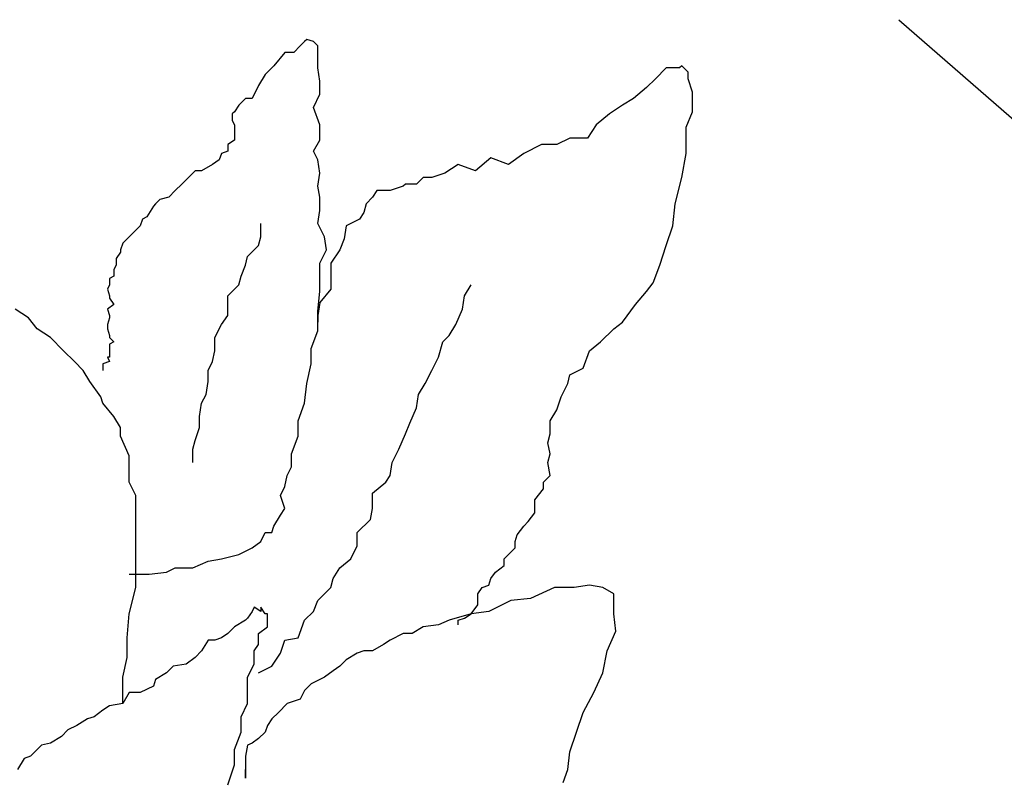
# Model space of a CAD drawing. Extents: x 3409653 to 3410193, y 5788342 to 5789000.
# Tile 59 of 79: x 3409849.92 to 3409851.46, y 5788880.63 to 5788881.81. Entities that reach past the tile are written whole.
import ezdxf

# ---------------------------------------------------------------- set-up
doc = ezdxf.new("R2010")
doc.units = 0
doc.header["$MEASUREMENT"] = 0
doc.linetypes.add('LINIENART0', pattern=[0])
doc.layers.add('Schnitt_Ablauf_Mulde', color=7, linetype='Continuous')

msp = doc.modelspace()

# ---------------------------------------------------------------- linework, layer by layer
at = {"layer": 'Schnitt_Ablauf_Mulde', "color": 144, "linetype": 'LINIENART0'}
msp.add_line((3409851.29408, 5788881.81358), (3409853.32214, 5788880.04544), dxfattribs=at)
msp.add_line((3409851.29408, 5788881.81358), (3409853.32214, 5788880.04544), dxfattribs=at)
at = {"layer": 'Schnitt_Ablauf_Mulde', "color": 17, "linetype": 'LINIENART0'}
for p, q in [((3409850.36726, 5788881.77938), (3409850.36042, 5788881.77254)), ((3409850.36726, 5788881.77938), (3409850.36042, 5788881.77254)), ((3409850.37068, 5788881.7828), (3409850.36726, 5788881.77938)), ((3409850.37068, 5788881.7828), (3409850.36726, 5788881.77938)), ((3409850.38094, 5788881.77938), (3409850.37068, 5788881.7828)), ((3409850.38094, 5788881.77938), (3409850.37068, 5788881.7828)), ((3409850.38778, 5788881.77254), (3409850.38094, 5788881.77938)), ((3409850.38778, 5788881.77254), (3409850.38094, 5788881.77938)), ((3409850.36042, 5788881.77254), (3409850.35016, 5788881.76228)), ((3409850.36042, 5788881.77254), (3409850.35016, 5788881.76228)), ((3409850.38778, 5788881.75202), (3409850.38778, 5788881.77254)), ((3409850.38778, 5788881.75202), (3409850.38778, 5788881.77254)), ((3409850.33648, 5788881.76228), (3409850.31938, 5788881.74176)), ((3409850.33648, 5788881.76228), (3409850.31938, 5788881.74176)), ((3409850.35016, 5788881.76228), (3409850.33648, 5788881.76228)), ((3409850.35016, 5788881.76228), (3409850.33648, 5788881.76228)), ((3409850.38778, 5788881.73834), (3409850.38778, 5788881.75202)), ((3409850.38778, 5788881.73834), (3409850.38778, 5788881.75202)), ((3409850.31938, 5788881.74176), (3409850.3057, 5788881.72808)), ((3409850.31938, 5788881.74176), (3409850.3057, 5788881.72808)), ((3409850.3912, 5788881.71782), (3409850.38778, 5788881.73834)), ((3409850.3912, 5788881.71782), (3409850.38778, 5788881.73834)), ((3409850.93156, 5788881.73834), (3409850.91446, 5788881.72124)), ((3409850.93156, 5788881.73834), (3409850.91446, 5788881.72124)), ((3409850.95208, 5788881.73834), (3409850.93156, 5788881.73834)), ((3409850.95208, 5788881.73834), (3409850.93156, 5788881.73834)), ((3409850.9555, 5788881.74176), (3409850.95208, 5788881.73834)), ((3409850.9555, 5788881.74176), (3409850.95208, 5788881.73834)), ((3409850.96576, 5788881.7315), (3409850.9555, 5788881.74176)), ((3409850.96576, 5788881.7315), (3409850.9555, 5788881.74176)), ((3409850.3057, 5788881.72808), (3409850.29544, 5788881.71098)), ((3409850.3057, 5788881.72808), (3409850.29544, 5788881.71098)), ((3409850.3912, 5788881.6973), (3409850.3912, 5788881.71782)), ((3409850.3912, 5788881.6973), (3409850.3912, 5788881.71782)), ((3409850.91446, 5788881.72124), (3409850.90078, 5788881.70756)), ((3409850.91446, 5788881.72124), (3409850.90078, 5788881.70756)), ((3409850.96576, 5788881.72124), (3409850.96576, 5788881.7315)), ((3409850.96576, 5788881.72124), (3409850.96576, 5788881.7315)), ((3409850.9726, 5788881.70072), (3409850.96576, 5788881.72124)), ((3409850.9726, 5788881.70072), (3409850.96576, 5788881.72124)), ((3409850.29544, 5788881.71098), (3409850.28518, 5788881.69046)), ((3409850.29544, 5788881.71098), (3409850.28518, 5788881.69046)), ((3409850.90078, 5788881.70756), (3409850.88026, 5788881.69046)), ((3409850.90078, 5788881.70756), (3409850.88026, 5788881.69046)), ((3409850.27492, 5788881.69046), (3409850.26466, 5788881.6802)), ((3409850.27492, 5788881.69046), (3409850.26466, 5788881.6802)), ((3409850.28518, 5788881.69046), (3409850.27492, 5788881.69046)), ((3409850.28518, 5788881.69046), (3409850.27492, 5788881.69046)), ((3409850.38094, 5788881.67678), (3409850.3912, 5788881.6973)), ((3409850.38094, 5788881.67678), (3409850.3912, 5788881.6973)), ((3409850.88026, 5788881.69046), (3409850.86316, 5788881.6802)), ((3409850.88026, 5788881.69046), (3409850.86316, 5788881.6802)), ((3409850.9726, 5788881.66994), (3409850.9726, 5788881.70072)), ((3409850.9726, 5788881.66994), (3409850.9726, 5788881.70072)), ((3409850.26466, 5788881.6802), (3409850.25782, 5788881.66994)), ((3409850.26466, 5788881.6802), (3409850.25782, 5788881.66994)), ((3409850.3912, 5788881.64942), (3409850.38094, 5788881.67678)), ((3409850.3912, 5788881.64942), (3409850.38094, 5788881.67678)), ((3409850.86316, 5788881.6802), (3409850.84264, 5788881.66652)), ((3409850.86316, 5788881.6802), (3409850.84264, 5788881.66652)), ((3409850.25782, 5788881.66994), (3409850.2544, 5788881.66652)), ((3409850.25782, 5788881.66994), (3409850.2544, 5788881.66652)), ((3409850.2544, 5788881.66652), (3409850.2544, 5788881.65626)), ((3409850.2544, 5788881.66652), (3409850.2544, 5788881.65626)), ((3409850.2544, 5788881.65626), (3409850.25782, 5788881.64942)), ((3409850.2544, 5788881.65626), (3409850.25782, 5788881.64942)), ((3409850.84264, 5788881.66652), (3409850.82212, 5788881.64942)), ((3409850.84264, 5788881.66652), (3409850.82212, 5788881.64942)), ((3409850.96234, 5788881.646), (3409850.9726, 5788881.66994)), ((3409850.96234, 5788881.646), (3409850.9726, 5788881.66994)), ((3409850.25782, 5788881.64942), (3409850.25782, 5788881.646)), ((3409850.25782, 5788881.64942), (3409850.25782, 5788881.646)), ((3409850.25782, 5788881.646), (3409850.25782, 5788881.63574)), ((3409850.25782, 5788881.646), (3409850.25782, 5788881.63574)), ((3409850.3912, 5788881.62548), (3409850.3912, 5788881.64942)), ((3409850.3912, 5788881.62548), (3409850.3912, 5788881.64942)), ((3409850.82212, 5788881.64942), (3409850.80844, 5788881.6289)), ((3409850.82212, 5788881.64942), (3409850.80844, 5788881.6289)), ((3409850.96234, 5788881.60496), (3409850.96234, 5788881.646)), ((3409850.96234, 5788881.60496), (3409850.96234, 5788881.646)), ((3409850.25782, 5788881.62548), (3409850.24756, 5788881.61864)), ((3409850.25782, 5788881.62548), (3409850.24756, 5788881.61864)), ((3409850.25782, 5788881.63574), (3409850.25782, 5788881.62548)), ((3409850.25782, 5788881.63574), (3409850.25782, 5788881.62548)), ((3409850.38094, 5788881.60838), (3409850.3912, 5788881.62548)), ((3409850.38094, 5788881.60838), (3409850.3912, 5788881.62548)), ((3409850.78108, 5788881.6289), (3409850.76056, 5788881.61864)), ((3409850.78108, 5788881.6289), (3409850.76056, 5788881.61864)), ((3409850.80844, 5788881.6289), (3409850.78108, 5788881.6289)), ((3409850.80844, 5788881.6289), (3409850.78108, 5788881.6289)), ((3409850.24756, 5788881.61864), (3409850.24756, 5788881.60838)), ((3409850.24756, 5788881.61864), (3409850.24756, 5788881.60838)), ((3409850.73662, 5788881.61864), (3409850.70926, 5788881.60496)), ((3409850.73662, 5788881.61864), (3409850.70926, 5788881.60496)), ((3409850.76056, 5788881.61864), (3409850.73662, 5788881.61864)), ((3409850.76056, 5788881.61864), (3409850.73662, 5788881.61864)), ((3409850.23388, 5788881.5947), (3409850.22362, 5788881.58786)), ((3409850.23388, 5788881.5947), (3409850.22362, 5788881.58786)), ((3409850.2373, 5788881.60496), (3409850.23388, 5788881.5947)), ((3409850.2373, 5788881.60496), (3409850.23388, 5788881.5947)), ((3409850.24756, 5788881.60838), (3409850.2373, 5788881.60496)), ((3409850.24756, 5788881.60838), (3409850.2373, 5788881.60496)), ((3409850.38778, 5788881.5947), (3409850.38094, 5788881.60838)), ((3409850.38778, 5788881.5947), (3409850.38094, 5788881.60838)), ((3409850.3912, 5788881.57418), (3409850.38778, 5788881.5947)), ((3409850.3912, 5788881.57418), (3409850.38778, 5788881.5947)), ((3409850.65796, 5788881.59812), (3409850.63402, 5788881.5776)), ((3409850.65796, 5788881.59812), (3409850.63402, 5788881.5776)), ((3409850.68532, 5788881.58786), (3409850.65796, 5788881.59812)), ((3409850.68532, 5788881.58786), (3409850.65796, 5788881.59812)), ((3409850.70926, 5788881.60496), (3409850.68532, 5788881.58786)), ((3409850.70926, 5788881.60496), (3409850.68532, 5788881.58786)), ((3409850.9555, 5788881.56734), (3409850.96234, 5788881.60496)), ((3409850.9555, 5788881.56734), (3409850.96234, 5788881.60496)), ((3409850.22362, 5788881.58786), (3409850.20652, 5788881.5776)), ((3409850.22362, 5788881.58786), (3409850.20652, 5788881.5776)), ((3409850.60666, 5788881.58786), (3409850.58614, 5788881.57418)), ((3409850.60666, 5788881.58786), (3409850.58614, 5788881.57418)), ((3409850.63402, 5788881.5776), (3409850.60666, 5788881.58786)), ((3409850.63402, 5788881.5776), (3409850.60666, 5788881.58786)), ((3409850.18258, 5788881.56392), (3409850.17574, 5788881.55708)), ((3409850.18258, 5788881.56392), (3409850.17574, 5788881.55708)), ((3409850.19626, 5788881.5776), (3409850.18258, 5788881.56392)), ((3409850.19626, 5788881.5776), (3409850.18258, 5788881.56392)), ((3409850.20652, 5788881.5776), (3409850.19626, 5788881.5776)), ((3409850.20652, 5788881.5776), (3409850.19626, 5788881.5776)), ((3409850.38778, 5788881.55366), (3409850.3912, 5788881.57418)), ((3409850.38778, 5788881.55366), (3409850.3912, 5788881.57418)), ((3409850.55194, 5788881.56734), (3409850.54168, 5788881.55708)), ((3409850.55194, 5788881.56734), (3409850.54168, 5788881.55708)), ((3409850.56562, 5788881.56734), (3409850.55194, 5788881.56734)), ((3409850.56562, 5788881.56734), (3409850.55194, 5788881.56734)), ((3409850.58614, 5788881.57418), (3409850.56562, 5788881.56734)), ((3409850.58614, 5788881.57418), (3409850.56562, 5788881.56734)), ((3409850.94524, 5788881.5263), (3409850.9555, 5788881.56734)), ((3409850.94524, 5788881.5263), (3409850.9555, 5788881.56734)), ((3409850.17574, 5788881.55708), (3409850.16548, 5788881.54682)), ((3409850.17574, 5788881.55708), (3409850.16548, 5788881.54682)), ((3409850.3912, 5788881.53656), (3409850.38778, 5788881.55366)), ((3409850.3912, 5788881.53656), (3409850.38778, 5788881.55366)), ((3409850.52116, 5788881.55366), (3409850.50064, 5788881.54682)), ((3409850.52116, 5788881.55366), (3409850.50064, 5788881.54682)), ((3409850.52458, 5788881.55708), (3409850.52116, 5788881.55366)), ((3409850.52458, 5788881.55708), (3409850.52116, 5788881.55366)), ((3409850.54168, 5788881.55708), (3409850.52458, 5788881.55708)), ((3409850.54168, 5788881.55708), (3409850.52458, 5788881.55708)), ((3409850.14154, 5788881.53314), (3409850.1347, 5788881.5263)), ((3409850.14154, 5788881.53314), (3409850.1347, 5788881.5263)), ((3409850.15522, 5788881.53656), (3409850.14154, 5788881.53314)), ((3409850.15522, 5788881.53656), (3409850.14154, 5788881.53314)), ((3409850.16548, 5788881.54682), (3409850.15522, 5788881.53656)), ((3409850.16548, 5788881.54682), (3409850.15522, 5788881.53656)), ((3409850.3912, 5788881.51604), (3409850.3912, 5788881.53656)), ((3409850.3912, 5788881.51604), (3409850.3912, 5788881.53656)), ((3409850.47328, 5788881.53656), (3409850.46302, 5788881.5263)), ((3409850.47328, 5788881.53656), (3409850.46302, 5788881.5263)), ((3409850.48012, 5788881.54682), (3409850.47328, 5788881.53656)), ((3409850.48012, 5788881.54682), (3409850.47328, 5788881.53656)), ((3409850.49038, 5788881.54682), (3409850.48012, 5788881.54682)), ((3409850.49038, 5788881.54682), (3409850.48012, 5788881.54682)), ((3409850.50064, 5788881.54682), (3409850.49038, 5788881.54682)), ((3409850.50064, 5788881.54682), (3409850.49038, 5788881.54682)), ((3409850.13128, 5788881.52288), (3409850.12102, 5788881.50578)), ((3409850.13128, 5788881.52288), (3409850.12102, 5788881.50578)), ((3409850.1347, 5788881.5263), (3409850.13128, 5788881.52288)), ((3409850.1347, 5788881.5263), (3409850.13128, 5788881.52288)), ((3409850.46302, 5788881.5263), (3409850.4596, 5788881.51262)), ((3409850.46302, 5788881.5263), (3409850.4596, 5788881.51262)), ((3409850.94182, 5788881.4921), (3409850.94524, 5788881.5263)), ((3409850.94182, 5788881.4921), (3409850.94524, 5788881.5263)), ((3409850.11418, 5788881.50236), (3409850.11076, 5788881.4921)), ((3409850.11418, 5788881.50236), (3409850.11076, 5788881.4921)), ((3409850.12102, 5788881.50578), (3409850.11418, 5788881.50236)), ((3409850.12102, 5788881.50578), (3409850.11418, 5788881.50236)), ((3409850.38778, 5788881.49552), (3409850.3912, 5788881.51604)), ((3409850.38778, 5788881.49552), (3409850.3912, 5788881.51604)), ((3409850.45276, 5788881.50236), (3409850.43224, 5788881.4921)), ((3409850.45276, 5788881.50236), (3409850.43224, 5788881.4921)), ((3409850.4596, 5788881.51262), (3409850.45276, 5788881.50236)), ((3409850.4596, 5788881.51262), (3409850.45276, 5788881.50236)), ((3409850.11076, 5788881.4921), (3409850.10392, 5788881.48526)), ((3409850.11076, 5788881.4921), (3409850.10392, 5788881.48526)), ((3409850.29886, 5788881.475), (3409850.29886, 5788881.49552)), ((3409850.29886, 5788881.475), (3409850.29886, 5788881.49552)), ((3409850.39804, 5788881.475), (3409850.38778, 5788881.49552)), ((3409850.39804, 5788881.475), (3409850.38778, 5788881.49552)), ((3409850.43224, 5788881.4921), (3409850.42882, 5788881.47158)), ((3409850.43224, 5788881.4921), (3409850.42882, 5788881.47158)), ((3409850.93156, 5788881.46132), (3409850.94182, 5788881.4921)), ((3409850.93156, 5788881.46132), (3409850.94182, 5788881.4921)), ((3409850.09024, 5788881.47158), (3409850.0834, 5788881.46474)), ((3409850.09024, 5788881.47158), (3409850.0834, 5788881.46474)), ((3409850.09366, 5788881.475), (3409850.09024, 5788881.47158)), ((3409850.09366, 5788881.475), (3409850.09024, 5788881.47158)), ((3409850.10392, 5788881.48526), (3409850.09366, 5788881.475)), ((3409850.10392, 5788881.48526), (3409850.09366, 5788881.475)), ((3409850.29544, 5788881.46132), (3409850.29886, 5788881.475)), ((3409850.29544, 5788881.46132), (3409850.29886, 5788881.475)), ((3409850.40146, 5788881.45448), (3409850.39804, 5788881.475)), ((3409850.40146, 5788881.45448), (3409850.39804, 5788881.475)), ((3409850.42882, 5788881.47158), (3409850.42198, 5788881.45448)), ((3409850.42882, 5788881.47158), (3409850.42198, 5788881.45448)), ((3409850.0834, 5788881.46474), (3409850.07998, 5788881.45448)), ((3409850.0834, 5788881.46474), (3409850.07998, 5788881.45448)), ((3409850.27834, 5788881.44422), (3409850.29544, 5788881.46132)), ((3409850.27834, 5788881.44422), (3409850.29544, 5788881.46132)), ((3409850.9213, 5788881.43054), (3409850.93156, 5788881.46132)), ((3409850.9213, 5788881.43054), (3409850.93156, 5788881.46132)), ((3409850.07998, 5788881.45106), (3409850.07314, 5788881.4408)), ((3409850.07998, 5788881.45106), (3409850.07314, 5788881.4408)), ((3409850.07998, 5788881.45448), (3409850.07998, 5788881.45106)), ((3409850.07998, 5788881.45448), (3409850.07998, 5788881.45106)), ((3409850.27492, 5788881.43054), (3409850.27834, 5788881.44422)), ((3409850.27492, 5788881.43054), (3409850.27834, 5788881.44422)), ((3409850.3912, 5788881.43396), (3409850.40146, 5788881.45448)), ((3409850.3912, 5788881.43396), (3409850.40146, 5788881.45448)), ((3409850.42198, 5788881.45448), (3409850.4083, 5788881.43396)), ((3409850.42198, 5788881.45448), (3409850.4083, 5788881.43396)), ((3409850.07314, 5788881.43054), (3409850.06972, 5788881.4237)), ((3409850.07314, 5788881.43054), (3409850.06972, 5788881.4237)), ((3409850.07314, 5788881.4408), (3409850.07314, 5788881.43054)), ((3409850.07314, 5788881.4408), (3409850.07314, 5788881.43054)), ((3409850.26808, 5788881.41344), (3409850.27492, 5788881.43054)), ((3409850.26808, 5788881.41344), (3409850.27492, 5788881.43054)), ((3409850.3912, 5788881.41344), (3409850.3912, 5788881.43396)), ((3409850.3912, 5788881.41344), (3409850.3912, 5788881.43396)), ((3409850.4083, 5788881.43396), (3409850.4083, 5788881.41002)), ((3409850.4083, 5788881.43396), (3409850.4083, 5788881.41002)), ((3409850.91104, 5788881.40318), (3409850.9213, 5788881.43054)), ((3409850.91104, 5788881.40318), (3409850.9213, 5788881.43054)), ((3409850.06972, 5788881.41344), (3409850.06288, 5788881.41002)), ((3409850.06972, 5788881.41344), (3409850.06288, 5788881.41002)), ((3409850.06972, 5788881.4237), (3409850.06972, 5788881.41344)), ((3409850.06972, 5788881.4237), (3409850.06972, 5788881.41344)), ((3409850.26466, 5788881.39976), (3409850.26808, 5788881.41344)), ((3409850.26466, 5788881.39976), (3409850.26808, 5788881.41344)), ((3409850.3912, 5788881.3895), (3409850.3912, 5788881.41344)), ((3409850.3912, 5788881.3895), (3409850.3912, 5788881.41344)), ((3409850.06288, 5788881.39976), (3409850.05946, 5788881.39292)), ((3409850.06288, 5788881.39976), (3409850.05946, 5788881.39292)), ((3409850.06288, 5788881.41002), (3409850.06288, 5788881.39976)), ((3409850.06288, 5788881.41002), (3409850.06288, 5788881.39976)), ((3409850.24756, 5788881.38266), (3409850.26466, 5788881.39976)), ((3409850.24756, 5788881.38266), (3409850.26466, 5788881.39976)), ((3409850.4083, 5788881.41002), (3409850.4083, 5788881.39292)), ((3409850.4083, 5788881.41002), (3409850.4083, 5788881.39292)), ((3409850.61692, 5788881.38266), (3409850.62718, 5788881.39976)), ((3409850.61692, 5788881.38266), (3409850.62718, 5788881.39976)), ((3409850.90078, 5788881.3895), (3409850.91104, 5788881.40318)), ((3409850.90078, 5788881.3895), (3409850.91104, 5788881.40318)), ((3409850.05946, 5788881.39292), (3409850.06288, 5788881.38266)), ((3409850.05946, 5788881.39292), (3409850.06288, 5788881.38266)), ((3409850.06288, 5788881.38266), (3409850.06288, 5788881.37924)), ((3409850.06288, 5788881.38266), (3409850.06288, 5788881.37924)), ((3409850.24756, 5788881.36898), (3409850.24756, 5788881.38266)), ((3409850.24756, 5788881.36898), (3409850.24756, 5788881.38266)), ((3409850.38778, 5788881.35872), (3409850.3912, 5788881.3895)), ((3409850.38778, 5788881.35872), (3409850.3912, 5788881.3895)), ((3409850.4083, 5788881.39292), (3409850.3912, 5788881.3724)), ((3409850.4083, 5788881.39292), (3409850.3912, 5788881.3724)), ((3409850.6135, 5788881.36214), (3409850.61692, 5788881.38266)), ((3409850.6135, 5788881.36214), (3409850.61692, 5788881.38266)), ((3409850.88368, 5788881.36898), (3409850.90078, 5788881.3895)), ((3409850.88368, 5788881.36898), (3409850.90078, 5788881.3895)), ((3409850.06972, 5788881.36898), (3409850.05946, 5788881.36214)), ((3409850.06972, 5788881.36898), (3409850.05946, 5788881.36214)), ((3409850.06288, 5788881.37924), (3409850.06972, 5788881.36898)), ((3409850.06288, 5788881.37924), (3409850.06972, 5788881.36898)), ((3409850.24756, 5788881.35188), (3409850.24756, 5788881.36898)), ((3409850.24756, 5788881.35188), (3409850.24756, 5788881.36898)), ((3409850.3912, 5788881.3724), (3409850.38778, 5788881.35188)), ((3409850.3912, 5788881.3724), (3409850.38778, 5788881.35188)), ((3409850.86316, 5788881.34162), (3409850.88368, 5788881.36898)), ((3409850.86316, 5788881.34162), (3409850.88368, 5788881.36898)), ((3409849.93634, 5788881.34846), (3409849.91582, 5788881.36214)), ((3409849.93634, 5788881.34846), (3409849.91582, 5788881.36214)), ((3409850.05946, 5788881.36214), (3409850.06288, 5788881.35188)), ((3409850.05946, 5788881.36214), (3409850.06288, 5788881.35188)), ((3409850.06288, 5788881.35188), (3409850.06288, 5788881.34846)), ((3409850.06288, 5788881.35188), (3409850.06288, 5788881.34846)), ((3409850.2373, 5788881.3382), (3409850.24756, 5788881.35188)), ((3409850.2373, 5788881.3382), (3409850.24756, 5788881.35188)), ((3409850.38778, 5788881.32794), (3409850.38778, 5788881.35872)), ((3409850.38778, 5788881.32794), (3409850.38778, 5788881.35872)), ((3409850.38778, 5788881.35188), (3409850.38778, 5788881.34162)), ((3409850.38778, 5788881.35188), (3409850.38778, 5788881.34162)), ((3409850.60324, 5788881.3382), (3409850.6135, 5788881.36214)), ((3409850.60324, 5788881.3382), (3409850.6135, 5788881.36214)), ((3409849.95002, 5788881.33136), (3409849.93634, 5788881.34846)), ((3409849.95002, 5788881.33136), (3409849.93634, 5788881.34846)), ((3409850.06288, 5788881.34846), (3409850.05946, 5788881.3382)), ((3409850.06288, 5788881.34846), (3409850.05946, 5788881.3382)), ((3409850.05946, 5788881.3382), (3409850.05946, 5788881.33136)), ((3409850.05946, 5788881.3382), (3409850.05946, 5788881.33136)), ((3409850.22704, 5788881.31768), (3409850.2373, 5788881.3382)), ((3409850.22704, 5788881.31768), (3409850.2373, 5788881.3382)), ((3409850.59298, 5788881.3211), (3409850.60324, 5788881.3382)), ((3409850.59298, 5788881.3211), (3409850.60324, 5788881.3382)), ((3409850.84948, 5788881.33136), (3409850.86316, 5788881.34162)), ((3409850.84948, 5788881.33136), (3409850.86316, 5788881.34162)), ((3409849.97054, 5788881.31768), (3409849.95002, 5788881.33136)), ((3409849.97054, 5788881.31768), (3409849.95002, 5788881.33136)), ((3409850.05946, 5788881.33136), (3409850.06288, 5788881.3211)), ((3409850.05946, 5788881.33136), (3409850.06288, 5788881.3211)), ((3409850.06288, 5788881.3211), (3409850.06288, 5788881.31768)), ((3409850.06288, 5788881.3211), (3409850.06288, 5788881.31768)), ((3409850.37752, 5788881.30058), (3409850.38778, 5788881.32794)), ((3409850.37752, 5788881.30058), (3409850.38778, 5788881.32794)), ((3409850.58272, 5788881.31084), (3409850.59298, 5788881.3211)), ((3409850.58272, 5788881.31084), (3409850.59298, 5788881.3211)), ((3409850.82896, 5788881.31084), (3409850.84948, 5788881.33136)), ((3409850.82896, 5788881.31084), (3409850.84948, 5788881.33136)), ((3409849.99106, 5788881.29716), (3409849.97054, 5788881.31768)), ((3409849.99106, 5788881.29716), (3409849.97054, 5788881.31768)), ((3409850.06288, 5788881.31768), (3409850.06972, 5788881.31084)), ((3409850.06288, 5788881.31768), (3409850.06972, 5788881.31084)), ((3409850.06972, 5788881.31084), (3409850.06288, 5788881.30742)), ((3409850.06972, 5788881.31084), (3409850.06288, 5788881.30742)), ((3409850.06288, 5788881.30742), (3409850.06288, 5788881.30058)), ((3409850.06288, 5788881.30742), (3409850.06288, 5788881.30058)), ((3409850.22704, 5788881.29716), (3409850.22704, 5788881.31768)), ((3409850.22704, 5788881.29716), (3409850.22704, 5788881.31768)), ((3409850.57588, 5788881.2869), (3409850.58272, 5788881.31084)), ((3409850.57588, 5788881.2869), (3409850.58272, 5788881.31084)), ((3409850.81186, 5788881.29716), (3409850.82896, 5788881.31084)), ((3409850.81186, 5788881.29716), (3409850.82896, 5788881.31084)), ((3409850.00816, 5788881.28006), (3409849.99106, 5788881.29716)), ((3409850.00816, 5788881.28006), (3409849.99106, 5788881.29716)), ((3409850.06288, 5788881.30058), (3409850.06288, 5788881.29032)), ((3409850.06288, 5788881.30058), (3409850.06288, 5788881.29032)), ((3409850.06288, 5788881.29032), (3409850.06288, 5788881.2869)), ((3409850.06288, 5788881.29032), (3409850.06288, 5788881.2869)), ((3409850.22362, 5788881.28006), (3409850.22704, 5788881.29716)), ((3409850.22362, 5788881.28006), (3409850.22704, 5788881.29716)), ((3409850.37752, 5788881.27664), (3409850.37752, 5788881.30058)), ((3409850.37752, 5788881.27664), (3409850.37752, 5788881.30058)), ((3409850.8016, 5788881.2698), (3409850.81186, 5788881.29716)), ((3409850.8016, 5788881.2698), (3409850.81186, 5788881.29716)), ((3409850.02184, 5788881.26638), (3409850.00816, 5788881.28006)), ((3409850.02184, 5788881.26638), (3409850.00816, 5788881.28006)), ((3409850.06288, 5788881.28006), (3409850.05262, 5788881.27664)), ((3409850.06288, 5788881.28006), (3409850.05262, 5788881.27664)), ((3409850.05262, 5788881.27664), (3409850.05262, 5788881.2698)), ((3409850.05262, 5788881.27664), (3409850.05262, 5788881.2698)), ((3409850.06288, 5788881.2869), (3409850.05946, 5788881.2869)), ((3409850.05946, 5788881.2869), (3409850.06288, 5788881.28006)), ((3409850.06288, 5788881.2869), (3409850.05946, 5788881.2869)), ((3409850.05946, 5788881.2869), (3409850.06288, 5788881.28006)), ((3409850.21678, 5788881.26638), (3409850.22362, 5788881.28006)), ((3409850.21678, 5788881.26638), (3409850.22362, 5788881.28006)), ((3409850.37068, 5788881.24586), (3409850.37752, 5788881.27664)), ((3409850.37068, 5788881.24586), (3409850.37752, 5788881.27664)), ((3409850.56562, 5788881.26638), (3409850.57588, 5788881.2869)), ((3409850.56562, 5788881.26638), (3409850.57588, 5788881.2869)), ((3409850.0321, 5788881.24928), (3409850.02184, 5788881.26638)), ((3409850.0321, 5788881.24928), (3409850.02184, 5788881.26638)), ((3409850.05262, 5788881.2698), (3409850.05262, 5788881.26638)), ((3409850.05262, 5788881.2698), (3409850.05262, 5788881.26638)), ((3409850.21678, 5788881.24928), (3409850.21678, 5788881.26638)), ((3409850.21678, 5788881.24928), (3409850.21678, 5788881.26638)), ((3409850.55536, 5788881.24586), (3409850.56562, 5788881.26638)), ((3409850.55536, 5788881.24586), (3409850.56562, 5788881.26638)), ((3409850.77766, 5788881.24586), (3409850.78108, 5788881.25954)), ((3409850.77766, 5788881.24586), (3409850.78108, 5788881.25954)), ((3409850.78108, 5788881.25954), (3409850.8016, 5788881.2698)), ((3409850.78108, 5788881.25954), (3409850.8016, 5788881.2698)), ((3409850.0492, 5788881.22534), (3409850.0321, 5788881.24928)), ((3409850.0492, 5788881.22534), (3409850.0321, 5788881.24928)), ((3409850.21336, 5788881.22876), (3409850.21678, 5788881.24928)), ((3409850.21336, 5788881.22876), (3409850.21678, 5788881.24928)), ((3409850.36726, 5788881.21508), (3409850.37068, 5788881.24586)), ((3409850.36726, 5788881.21508), (3409850.37068, 5788881.24586)), ((3409850.5451, 5788881.22876), (3409850.55536, 5788881.24586)), ((3409850.5451, 5788881.22876), (3409850.55536, 5788881.24586)), ((3409850.7674, 5788881.22534), (3409850.77766, 5788881.24586)), ((3409850.7674, 5788881.22534), (3409850.77766, 5788881.24586)), ((3409850.20652, 5788881.21508), (3409850.21336, 5788881.22876)), ((3409850.20652, 5788881.21508), (3409850.21336, 5788881.22876)), ((3409850.54168, 5788881.20824), (3409850.5451, 5788881.22876)), ((3409850.54168, 5788881.20824), (3409850.5451, 5788881.22876)), ((3409850.05262, 5788881.21508), (3409850.0492, 5788881.22534)), ((3409850.05262, 5788881.21508), (3409850.0492, 5788881.22534)), ((3409850.06972, 5788881.19456), (3409850.05262, 5788881.21508)), ((3409850.06972, 5788881.19456), (3409850.05262, 5788881.21508)), ((3409850.2031, 5788881.19456), (3409850.20652, 5788881.21508)), ((3409850.2031, 5788881.19456), (3409850.20652, 5788881.21508)), ((3409850.357, 5788881.18772), (3409850.36726, 5788881.21508)), ((3409850.357, 5788881.18772), (3409850.36726, 5788881.21508)), ((3409850.76056, 5788881.20482), (3409850.7674, 5788881.22534)), ((3409850.76056, 5788881.20482), (3409850.7674, 5788881.22534)), ((3409850.53142, 5788881.1843), (3409850.54168, 5788881.20824)), ((3409850.53142, 5788881.1843), (3409850.54168, 5788881.20824)), ((3409850.7503, 5788881.18772), (3409850.76056, 5788881.20482)), ((3409850.7503, 5788881.18772), (3409850.76056, 5788881.20482)), ((3409850.07998, 5788881.17746), (3409850.06972, 5788881.19456)), ((3409850.07998, 5788881.17746), (3409850.06972, 5788881.19456)), ((3409850.2031, 5788881.17746), (3409850.2031, 5788881.19456)), ((3409850.2031, 5788881.17746), (3409850.2031, 5788881.19456)), ((3409850.357, 5788881.16378), (3409850.357, 5788881.18772)), ((3409850.357, 5788881.16378), (3409850.357, 5788881.18772)), ((3409850.52458, 5788881.1672), (3409850.53142, 5788881.1843)), ((3409850.52458, 5788881.1672), (3409850.53142, 5788881.1843)), ((3409850.7503, 5788881.1672), (3409850.7503, 5788881.18772)), ((3409850.7503, 5788881.1672), (3409850.7503, 5788881.18772)), ((3409850.07998, 5788881.16378), (3409850.07998, 5788881.17746)), ((3409850.07998, 5788881.16378), (3409850.07998, 5788881.17746)), ((3409850.19626, 5788881.15694), (3409850.2031, 5788881.17746)), ((3409850.19626, 5788881.15694), (3409850.2031, 5788881.17746)), ((3409850.51432, 5788881.14326), (3409850.52458, 5788881.1672)), ((3409850.51432, 5788881.14326), (3409850.52458, 5788881.1672)), ((3409850.74688, 5788881.15352), (3409850.7503, 5788881.1672)), ((3409850.74688, 5788881.15352), (3409850.7503, 5788881.1672)), ((3409850.09366, 5788881.133), (3409850.07998, 5788881.16378)), ((3409850.09366, 5788881.133), (3409850.07998, 5788881.16378)), ((3409850.19284, 5788881.14326), (3409850.19626, 5788881.15694)), ((3409850.19284, 5788881.14326), (3409850.19626, 5788881.15694)), ((3409850.34674, 5788881.13642), (3409850.357, 5788881.16378)), ((3409850.34674, 5788881.13642), (3409850.357, 5788881.16378)), ((3409850.7503, 5788881.13642), (3409850.74688, 5788881.15352)), ((3409850.7503, 5788881.13642), (3409850.74688, 5788881.15352)), ((3409850.19284, 5788881.12274), (3409850.19284, 5788881.14326)), ((3409850.19284, 5788881.12274), (3409850.19284, 5788881.14326)), ((3409850.34674, 5788881.1159), (3409850.34674, 5788881.13642)), ((3409850.34674, 5788881.1159), (3409850.34674, 5788881.13642)), ((3409850.50406, 5788881.12274), (3409850.51432, 5788881.14326)), ((3409850.50406, 5788881.12274), (3409850.51432, 5788881.14326)), ((3409850.74688, 5788881.12274), (3409850.7503, 5788881.13642)), ((3409850.74688, 5788881.12274), (3409850.7503, 5788881.13642)), ((3409850.09366, 5788881.11248), (3409850.09366, 5788881.133)), ((3409850.09366, 5788881.11248), (3409850.09366, 5788881.133)), ((3409850.50064, 5788881.10222), (3409850.50406, 5788881.12274)), ((3409850.50064, 5788881.10222), (3409850.50406, 5788881.12274)), ((3409850.7503, 5788881.10222), (3409850.74688, 5788881.12274)), ((3409850.7503, 5788881.10222), (3409850.74688, 5788881.12274)), ((3409850.09366, 5788881.09196), (3409850.09366, 5788881.11248)), ((3409850.09366, 5788881.09196), (3409850.09366, 5788881.11248)), ((3409850.3399, 5788881.10222), (3409850.34674, 5788881.1159)), ((3409850.3399, 5788881.10222), (3409850.34674, 5788881.1159)), ((3409850.10392, 5788881.07144), (3409850.09366, 5788881.09196)), ((3409850.10392, 5788881.07144), (3409850.09366, 5788881.09196)), ((3409850.33648, 5788881.08512), (3409850.3399, 5788881.10222)), ((3409850.33648, 5788881.08512), (3409850.3399, 5788881.10222)), ((3409850.47328, 5788881.07486), (3409850.4938, 5788881.09196)), ((3409850.47328, 5788881.07486), (3409850.4938, 5788881.09196)), ((3409850.4938, 5788881.09196), (3409850.50064, 5788881.10222)), ((3409850.4938, 5788881.09196), (3409850.50064, 5788881.10222)), ((3409850.74004, 5788881.09196), (3409850.7503, 5788881.10222)), ((3409850.74004, 5788881.09196), (3409850.7503, 5788881.10222)), ((3409850.74004, 5788881.0817), (3409850.74004, 5788881.09196)), ((3409850.74004, 5788881.0817), (3409850.74004, 5788881.09196)), ((3409850.32964, 5788881.07144), (3409850.33648, 5788881.08512)), ((3409850.32964, 5788881.07144), (3409850.33648, 5788881.08512)), ((3409850.47328, 5788881.05092), (3409850.47328, 5788881.07486)), ((3409850.47328, 5788881.05092), (3409850.47328, 5788881.07486)), ((3409850.72636, 5788881.0646), (3409850.74004, 5788881.0817)), ((3409850.72636, 5788881.0646), (3409850.74004, 5788881.0817)), ((3409850.10392, 5788881.05092), (3409850.10392, 5788881.07144)), ((3409850.10392, 5788881.05092), (3409850.10392, 5788881.07144)), ((3409850.33648, 5788881.05092), (3409850.32964, 5788881.07144)), ((3409850.33648, 5788881.05092), (3409850.32964, 5788881.07144)), ((3409850.72636, 5788881.05434), (3409850.72636, 5788881.0646)), ((3409850.72636, 5788881.05434), (3409850.72636, 5788881.0646)), ((3409850.10392, 5788881.02356), (3409850.10392, 5788881.05092)), ((3409850.10392, 5788881.02356), (3409850.10392, 5788881.05092)), ((3409850.32964, 5788881.04066), (3409850.33648, 5788881.05092)), ((3409850.32964, 5788881.04066), (3409850.33648, 5788881.05092)), ((3409850.46986, 5788881.03382), (3409850.47328, 5788881.05092)), ((3409850.46986, 5788881.03382), (3409850.47328, 5788881.05092)), ((3409850.7161, 5788881.0304), (3409850.72636, 5788881.04408)), ((3409850.7161, 5788881.0304), (3409850.72636, 5788881.04408)), ((3409850.72636, 5788881.04408), (3409850.72636, 5788881.05434)), ((3409850.72636, 5788881.04408), (3409850.72636, 5788881.05434)), ((3409850.31938, 5788881.02356), (3409850.32964, 5788881.04066)), ((3409850.31938, 5788881.02356), (3409850.32964, 5788881.04066)), ((3409850.44934, 5788881.0133), (3409850.46986, 5788881.03382)), ((3409850.44934, 5788881.0133), (3409850.46986, 5788881.03382)), ((3409850.70926, 5788881.02356), (3409850.7161, 5788881.0304)), ((3409850.70926, 5788881.02356), (3409850.7161, 5788881.0304)), ((3409850.10392, 5788880.99278), (3409850.10392, 5788881.02356)), ((3409850.10392, 5788880.99278), (3409850.10392, 5788881.02356)), ((3409850.29886, 5788880.99962), (3409850.3057, 5788881.0133)), ((3409850.29886, 5788880.99962), (3409850.3057, 5788881.0133)), ((3409850.3057, 5788881.0133), (3409850.31596, 5788881.0133)), ((3409850.3057, 5788881.0133), (3409850.31596, 5788881.0133)), ((3409850.31596, 5788881.0133), (3409850.31938, 5788881.02356)), ((3409850.31596, 5788881.0133), (3409850.31938, 5788881.02356)), ((3409850.44934, 5788880.99278), (3409850.44934, 5788881.0133)), ((3409850.44934, 5788880.99278), (3409850.44934, 5788881.0133)), ((3409850.699, 5788881.00988), (3409850.70926, 5788881.02356)), ((3409850.699, 5788881.00988), (3409850.70926, 5788881.02356)), ((3409850.28518, 5788880.98936), (3409850.29886, 5788880.99962)), ((3409850.28518, 5788880.98936), (3409850.29886, 5788880.99962)), ((3409850.69558, 5788880.99962), (3409850.699, 5788881.00988)), ((3409850.69558, 5788880.99962), (3409850.699, 5788881.00988)), ((3409850.69558, 5788880.98936), (3409850.69558, 5788880.99962)), ((3409850.69558, 5788880.98936), (3409850.69558, 5788880.99962)), ((3409850.10392, 5788880.962), (3409850.10392, 5788880.99278)), ((3409850.10392, 5788880.962), (3409850.10392, 5788880.99278)), ((3409850.26466, 5788880.9791), (3409850.28518, 5788880.98936)), ((3409850.26466, 5788880.9791), (3409850.28518, 5788880.98936)), ((3409850.43908, 5788880.97226), (3409850.44934, 5788880.99278)), ((3409850.43908, 5788880.97226), (3409850.44934, 5788880.99278)), ((3409850.67848, 5788880.97226), (3409850.69558, 5788880.98936)), ((3409850.67848, 5788880.97226), (3409850.69558, 5788880.98936)), ((3409850.19284, 5788880.95858), (3409850.21678, 5788880.96884)), ((3409850.19284, 5788880.95858), (3409850.21678, 5788880.96884)), ((3409850.21678, 5788880.96884), (3409850.2373, 5788880.97226)), ((3409850.21678, 5788880.96884), (3409850.2373, 5788880.97226)), ((3409850.2373, 5788880.97226), (3409850.26466, 5788880.9791)), ((3409850.2373, 5788880.97226), (3409850.26466, 5788880.9791)), ((3409850.42198, 5788880.95858), (3409850.43908, 5788880.97226)), ((3409850.42198, 5788880.95858), (3409850.43908, 5788880.97226)), ((3409850.67848, 5788880.962), (3409850.67848, 5788880.97226)), ((3409850.67848, 5788880.962), (3409850.67848, 5788880.97226)), ((3409850.10392, 5788880.9278), (3409850.10392, 5788880.962)), ((3409850.10392, 5788880.9278), (3409850.10392, 5788880.962)), ((3409850.12444, 5788880.94832), (3409850.1518, 5788880.95174)), ((3409850.12444, 5788880.94832), (3409850.1518, 5788880.95174)), ((3409850.1518, 5788880.95174), (3409850.16548, 5788880.95858)), ((3409850.1518, 5788880.95174), (3409850.16548, 5788880.95858)), ((3409850.16548, 5788880.95858), (3409850.19284, 5788880.95858)), ((3409850.16548, 5788880.95858), (3409850.19284, 5788880.95858)), ((3409850.41172, 5788880.94148), (3409850.42198, 5788880.95858)), ((3409850.41172, 5788880.94148), (3409850.42198, 5788880.95858)), ((3409850.65796, 5788880.94148), (3409850.6648, 5788880.95174)), ((3409850.65796, 5788880.94148), (3409850.6648, 5788880.95174)), ((3409850.6648, 5788880.95174), (3409850.67848, 5788880.962)), ((3409850.6648, 5788880.95174), (3409850.67848, 5788880.962)), ((3409850.09366, 5788880.94832), (3409850.10392, 5788880.94832)), ((3409850.09366, 5788880.94832), (3409850.10392, 5788880.94832)), ((3409850.10392, 5788880.94832), (3409850.12444, 5788880.94832)), ((3409850.10392, 5788880.94832), (3409850.12444, 5788880.94832)), ((3409850.4083, 5788880.9278), (3409850.41172, 5788880.94148)), ((3409850.4083, 5788880.9278), (3409850.41172, 5788880.94148)), ((3409850.65454, 5788880.93122), (3409850.65796, 5788880.94148)), ((3409850.65454, 5788880.93122), (3409850.65796, 5788880.94148)), ((3409850.09366, 5788880.88676), (3409850.10392, 5788880.9278)), ((3409850.09366, 5788880.88676), (3409850.10392, 5788880.9278)), ((3409850.38778, 5788880.90728), (3409850.4083, 5788880.9278)), ((3409850.38778, 5788880.90728), (3409850.4083, 5788880.9278)), ((3409850.63744, 5788880.91754), (3409850.64428, 5788880.9278)), ((3409850.63744, 5788880.91754), (3409850.64428, 5788880.9278)), ((3409850.64428, 5788880.9278), (3409850.65454, 5788880.93122)), ((3409850.64428, 5788880.9278), (3409850.65454, 5788880.93122)), ((3409850.75714, 5788880.9278), (3409850.71952, 5788880.9107)), ((3409850.75714, 5788880.9278), (3409850.71952, 5788880.9107)), ((3409850.78792, 5788880.9278), (3409850.75714, 5788880.9278)), ((3409850.78792, 5788880.9278), (3409850.75714, 5788880.9278)), ((3409850.81186, 5788880.93122), (3409850.78792, 5788880.9278)), ((3409850.81186, 5788880.93122), (3409850.78792, 5788880.9278)), ((3409850.83238, 5788880.9278), (3409850.81186, 5788880.93122)), ((3409850.83238, 5788880.9278), (3409850.81186, 5788880.93122)), ((3409850.84948, 5788880.91754), (3409850.83238, 5788880.9278)), ((3409850.84948, 5788880.91754), (3409850.83238, 5788880.9278)), ((3409850.38094, 5788880.89018), (3409850.38778, 5788880.90728)), ((3409850.38094, 5788880.89018), (3409850.38778, 5788880.90728)), ((3409850.63744, 5788880.90044), (3409850.63744, 5788880.91754)), ((3409850.63744, 5788880.90044), (3409850.63744, 5788880.91754)), ((3409850.68874, 5788880.90728), (3409850.65454, 5788880.89018)), ((3409850.68874, 5788880.90728), (3409850.65454, 5788880.89018)), ((3409850.71952, 5788880.9107), (3409850.68874, 5788880.90728)), ((3409850.71952, 5788880.9107), (3409850.68874, 5788880.90728)), ((3409850.84948, 5788880.90044), (3409850.84948, 5788880.91754)), ((3409850.84948, 5788880.90044), (3409850.84948, 5788880.91754)), ((3409850.28518, 5788880.89018), (3409850.27834, 5788880.87992)), ((3409850.28518, 5788880.89018), (3409850.27834, 5788880.87992)), ((3409850.2886, 5788880.89702), (3409850.28518, 5788880.89018)), ((3409850.2886, 5788880.89702), (3409850.28518, 5788880.89018)), ((3409850.29886, 5788880.89018), (3409850.2886, 5788880.89702)), ((3409850.29886, 5788880.89018), (3409850.2886, 5788880.89702)), ((3409850.3057, 5788880.88676), (3409850.29886, 5788880.89702)), ((3409850.29886, 5788880.89702), (3409850.29886, 5788880.89018)), ((3409850.3057, 5788880.88676), (3409850.29886, 5788880.89702)), ((3409850.29886, 5788880.89702), (3409850.29886, 5788880.89018)), ((3409850.36726, 5788880.8765), (3409850.38094, 5788880.89018)), ((3409850.36726, 5788880.8765), (3409850.38094, 5788880.89018)), ((3409850.62718, 5788880.88676), (3409850.63744, 5788880.90044)), ((3409850.62718, 5788880.88676), (3409850.63744, 5788880.90044)), ((3409850.65454, 5788880.89018), (3409850.62718, 5788880.88676)), ((3409850.65454, 5788880.89018), (3409850.62718, 5788880.88676)), ((3409850.84948, 5788880.88676), (3409850.84948, 5788880.90044)), ((3409850.84948, 5788880.88676), (3409850.84948, 5788880.90044)), ((3409850.09024, 5788880.84914), (3409850.09366, 5788880.88676)), ((3409850.09024, 5788880.84914), (3409850.09366, 5788880.88676)), ((3409850.27492, 5788880.8765), (3409850.25782, 5788880.86624)), ((3409850.27492, 5788880.8765), (3409850.25782, 5788880.86624)), ((3409850.27834, 5788880.87992), (3409850.27492, 5788880.8765)), ((3409850.27834, 5788880.87992), (3409850.27492, 5788880.8765)), ((3409850.30912, 5788880.88676), (3409850.3057, 5788880.88676)), ((3409850.30912, 5788880.88676), (3409850.3057, 5788880.88676)), ((3409850.30912, 5788880.86966), (3409850.30912, 5788880.88676)), ((3409850.30912, 5788880.86966), (3409850.30912, 5788880.88676)), ((3409850.357, 5788880.84914), (3409850.36726, 5788880.8765)), ((3409850.357, 5788880.84914), (3409850.36726, 5788880.8765)), ((3409850.59298, 5788880.8765), (3409850.57588, 5788880.86966)), ((3409850.59298, 5788880.8765), (3409850.57588, 5788880.86966)), ((3409850.62718, 5788880.88676), (3409850.59298, 5788880.8765)), ((3409850.62718, 5788880.88676), (3409850.59298, 5788880.8765)), ((3409850.60666, 5788880.8765), (3409850.61692, 5788880.87992)), ((3409850.60666, 5788880.8765), (3409850.61692, 5788880.87992)), ((3409850.60666, 5788880.86966), (3409850.60666, 5788880.8765)), ((3409850.60666, 5788880.86966), (3409850.60666, 5788880.8765)), ((3409850.61692, 5788880.87992), (3409850.62718, 5788880.88676)), ((3409850.61692, 5788880.87992), (3409850.62718, 5788880.88676)), ((3409850.8529, 5788880.8594), (3409850.84948, 5788880.88676)), ((3409850.8529, 5788880.8594), (3409850.84948, 5788880.88676)), ((3409850.25782, 5788880.86624), (3409850.24756, 5788880.85598)), ((3409850.25782, 5788880.86624), (3409850.24756, 5788880.85598)), ((3409850.29544, 5788880.85598), (3409850.30912, 5788880.86624)), ((3409850.29544, 5788880.85598), (3409850.30912, 5788880.86624)), ((3409850.30912, 5788880.86624), (3409850.30912, 5788880.86966)), ((3409850.30912, 5788880.86624), (3409850.30912, 5788880.86966)), ((3409850.55194, 5788880.86624), (3409850.53484, 5788880.85598)), ((3409850.55194, 5788880.86624), (3409850.53484, 5788880.85598)), ((3409850.57588, 5788880.86966), (3409850.55194, 5788880.86624)), ((3409850.57588, 5788880.86966), (3409850.55194, 5788880.86624)), ((3409850.83922, 5788880.82862), (3409850.8529, 5788880.8594)), ((3409850.83922, 5788880.82862), (3409850.8529, 5788880.8594)), ((3409850.09024, 5788880.81836), (3409850.09024, 5788880.84914)), ((3409850.09024, 5788880.81836), (3409850.09024, 5788880.84914)), ((3409850.21678, 5788880.84572), (3409850.20652, 5788880.82862)), ((3409850.21678, 5788880.84572), (3409850.20652, 5788880.82862)), ((3409850.22704, 5788880.84572), (3409850.21678, 5788880.84572)), ((3409850.22704, 5788880.84572), (3409850.21678, 5788880.84572)), ((3409850.2373, 5788880.84914), (3409850.22704, 5788880.84572)), ((3409850.2373, 5788880.84914), (3409850.22704, 5788880.84572)), ((3409850.24756, 5788880.85598), (3409850.2373, 5788880.84914)), ((3409850.24756, 5788880.85598), (3409850.2373, 5788880.84914)), ((3409850.29544, 5788880.83888), (3409850.29544, 5788880.85598)), ((3409850.29544, 5788880.83888), (3409850.29544, 5788880.85598)), ((3409850.32964, 5788880.8252), (3409850.33648, 5788880.84572)), ((3409850.32964, 5788880.8252), (3409850.33648, 5788880.84572)), ((3409850.33648, 5788880.84572), (3409850.357, 5788880.84914)), ((3409850.33648, 5788880.84572), (3409850.357, 5788880.84914)), ((3409850.50064, 5788880.84572), (3409850.49038, 5788880.83888)), ((3409850.50064, 5788880.84572), (3409850.49038, 5788880.83888)), ((3409850.52116, 5788880.85598), (3409850.50064, 5788880.84572)), ((3409850.52116, 5788880.85598), (3409850.50064, 5788880.84572)), ((3409850.53484, 5788880.85598), (3409850.52116, 5788880.85598)), ((3409850.53484, 5788880.85598), (3409850.52116, 5788880.85598)), ((3409850.20652, 5788880.82862), (3409850.19626, 5788880.81836)), ((3409850.20652, 5788880.82862), (3409850.19626, 5788880.81836)), ((3409850.2886, 5788880.82862), (3409850.29544, 5788880.83888)), ((3409850.2886, 5788880.82862), (3409850.29544, 5788880.83888)), ((3409850.2886, 5788880.8081), (3409850.2886, 5788880.82862)), ((3409850.2886, 5788880.8081), (3409850.2886, 5788880.82862)), ((3409850.4596, 5788880.82862), (3409850.44934, 5788880.8252)), ((3409850.4596, 5788880.82862), (3409850.44934, 5788880.8252)), ((3409850.47328, 5788880.82862), (3409850.4596, 5788880.82862)), ((3409850.47328, 5788880.82862), (3409850.4596, 5788880.82862)), ((3409850.49038, 5788880.83888), (3409850.47328, 5788880.82862)), ((3409850.49038, 5788880.83888), (3409850.47328, 5788880.82862)), ((3409850.83238, 5788880.79442), (3409850.83922, 5788880.82862)), ((3409850.83238, 5788880.79442), (3409850.83922, 5788880.82862)), ((3409850.0834, 5788880.78758), (3409850.09024, 5788880.81836)), ((3409850.0834, 5788880.78758), (3409850.09024, 5788880.81836)), ((3409850.19626, 5788880.81836), (3409850.18258, 5788880.8081)), ((3409850.19626, 5788880.81836), (3409850.18258, 5788880.8081)), ((3409850.31596, 5788880.80468), (3409850.32964, 5788880.8252)), ((3409850.31596, 5788880.80468), (3409850.32964, 5788880.8252)), ((3409850.43224, 5788880.81494), (3409850.42198, 5788880.80468)), ((3409850.43224, 5788880.81494), (3409850.42198, 5788880.80468)), ((3409850.44934, 5788880.8252), (3409850.43224, 5788880.81494)), ((3409850.44934, 5788880.8252), (3409850.43224, 5788880.81494)), ((3409850.16206, 5788880.80468), (3409850.1518, 5788880.79442)), ((3409850.16206, 5788880.80468), (3409850.1518, 5788880.79442)), ((3409850.18258, 5788880.8081), (3409850.16206, 5788880.80468)), ((3409850.18258, 5788880.8081), (3409850.16206, 5788880.80468)), ((3409850.27834, 5788880.78758), (3409850.2886, 5788880.8081)), ((3409850.27834, 5788880.78758), (3409850.2886, 5788880.8081)), ((3409850.29544, 5788880.79442), (3409850.31596, 5788880.80468)), ((3409850.29544, 5788880.79442), (3409850.31596, 5788880.80468)), ((3409850.41172, 5788880.79784), (3409850.39804, 5788880.78758)), ((3409850.41172, 5788880.79784), (3409850.39804, 5788880.78758)), ((3409850.42198, 5788880.80468), (3409850.41172, 5788880.79784)), ((3409850.42198, 5788880.80468), (3409850.41172, 5788880.79784)), ((3409850.0834, 5788880.76364), (3409850.0834, 5788880.78758)), ((3409850.0834, 5788880.76364), (3409850.0834, 5788880.78758)), ((3409850.1347, 5788880.78416), (3409850.13128, 5788880.7739)), ((3409850.1347, 5788880.78416), (3409850.13128, 5788880.7739)), ((3409850.1518, 5788880.79442), (3409850.1347, 5788880.78416)), ((3409850.1518, 5788880.79442), (3409850.1347, 5788880.78416)), ((3409850.27834, 5788880.76706), (3409850.27834, 5788880.78758)), ((3409850.27834, 5788880.76706), (3409850.27834, 5788880.78758)), ((3409850.39804, 5788880.78758), (3409850.37752, 5788880.77732)), ((3409850.39804, 5788880.78758), (3409850.37752, 5788880.77732)), ((3409850.8187, 5788880.76364), (3409850.83238, 5788880.79442)), ((3409850.8187, 5788880.76364), (3409850.83238, 5788880.79442)), ((3409850.13128, 5788880.7739), (3409850.11076, 5788880.76364)), ((3409850.13128, 5788880.7739), (3409850.11076, 5788880.76364)), ((3409850.27834, 5788880.74654), (3409850.27834, 5788880.76706)), ((3409850.27834, 5788880.74654), (3409850.27834, 5788880.76706)), ((3409850.36726, 5788880.76706), (3409850.36042, 5788880.75338)), ((3409850.36726, 5788880.76706), (3409850.36042, 5788880.75338)), ((3409850.37752, 5788880.77732), (3409850.36726, 5788880.76706)), ((3409850.37752, 5788880.77732), (3409850.36726, 5788880.76706)), ((3409850.09366, 5788880.76364), (3409850.0834, 5788880.74654)), ((3409850.0834, 5788880.74654), (3409850.0834, 5788880.76364)), ((3409850.09366, 5788880.76364), (3409850.0834, 5788880.74654)), ((3409850.0834, 5788880.74654), (3409850.0834, 5788880.76364)), ((3409850.11076, 5788880.76364), (3409850.09366, 5788880.76364)), ((3409850.11076, 5788880.76364), (3409850.09366, 5788880.76364)), ((3409850.36042, 5788880.75338), (3409850.3399, 5788880.74654)), ((3409850.36042, 5788880.75338), (3409850.3399, 5788880.74654)), ((3409850.8016, 5788880.73286), (3409850.8187, 5788880.76364)), ((3409850.8016, 5788880.73286), (3409850.8187, 5788880.76364)), ((3409850.05262, 5788880.73628), (3409850.03894, 5788880.72602)), ((3409850.05262, 5788880.73628), (3409850.03894, 5788880.72602)), ((3409850.06288, 5788880.74312), (3409850.05262, 5788880.73628)), ((3409850.06288, 5788880.74312), (3409850.05262, 5788880.73628)), ((3409850.0834, 5788880.74654), (3409850.06288, 5788880.74312)), ((3409850.0834, 5788880.74654), (3409850.06288, 5788880.74312)), ((3409850.26808, 5788880.72602), (3409850.27834, 5788880.74654)), ((3409850.26808, 5788880.72602), (3409850.27834, 5788880.74654)), ((3409850.3399, 5788880.74654), (3409850.32622, 5788880.73286)), ((3409850.3399, 5788880.74654), (3409850.32622, 5788880.73286)), ((3409850.02868, 5788880.7226), (3409850.01158, 5788880.71234)), ((3409850.02868, 5788880.7226), (3409850.01158, 5788880.71234)), ((3409850.03894, 5788880.72602), (3409850.02868, 5788880.7226)), ((3409850.03894, 5788880.72602), (3409850.02868, 5788880.7226)), ((3409850.26808, 5788880.70208), (3409850.26808, 5788880.72602)), ((3409850.26808, 5788880.70208), (3409850.26808, 5788880.72602)), ((3409850.31596, 5788880.7226), (3409850.30912, 5788880.71234)), ((3409850.31596, 5788880.7226), (3409850.30912, 5788880.71234)), ((3409850.32622, 5788880.73286), (3409850.31596, 5788880.7226)), ((3409850.32622, 5788880.73286), (3409850.31596, 5788880.7226)), ((3409850.79134, 5788880.70208), (3409850.8016, 5788880.73286)), ((3409850.79134, 5788880.70208), (3409850.8016, 5788880.73286)), ((3409849.9979, 5788880.7055), (3409849.98764, 5788880.69524)), ((3409849.9979, 5788880.7055), (3409849.98764, 5788880.69524)), ((3409850.01158, 5788880.71234), (3409849.9979, 5788880.7055)), ((3409850.01158, 5788880.71234), (3409849.9979, 5788880.7055)), ((3409850.30912, 5788880.71234), (3409850.3057, 5788880.70208)), ((3409850.30912, 5788880.71234), (3409850.3057, 5788880.70208)), ((3409849.98764, 5788880.69524), (3409849.97054, 5788880.68498)), ((3409849.98764, 5788880.69524), (3409849.97054, 5788880.68498)), ((3409850.25782, 5788880.67472), (3409850.26808, 5788880.70208)), ((3409850.25782, 5788880.67472), (3409850.26808, 5788880.70208)), ((3409850.29544, 5788880.69182), (3409850.28518, 5788880.68498)), ((3409850.29544, 5788880.69182), (3409850.28518, 5788880.68498)), ((3409850.3057, 5788880.70208), (3409850.29544, 5788880.69182)), ((3409850.3057, 5788880.70208), (3409850.29544, 5788880.69182)), ((3409850.78108, 5788880.6713), (3409850.79134, 5788880.70208)), ((3409850.78108, 5788880.6713), (3409850.79134, 5788880.70208)), ((3409849.95686, 5788880.68156), (3409849.93976, 5788880.66446)), ((3409849.95686, 5788880.68156), (3409849.93976, 5788880.66446)), ((3409849.97054, 5788880.68498), (3409849.95686, 5788880.68156)), ((3409849.97054, 5788880.68498), (3409849.95686, 5788880.68156)), ((3409850.25782, 5788880.65078), (3409850.25782, 5788880.67472)), ((3409850.25782, 5788880.65078), (3409850.25782, 5788880.67472)), ((3409850.27834, 5788880.68156), (3409850.27492, 5788880.66446)), ((3409850.27834, 5788880.68156), (3409850.27492, 5788880.66446)), ((3409850.28518, 5788880.68498), (3409850.27834, 5788880.68156)), ((3409850.28518, 5788880.68498), (3409850.27834, 5788880.68156)), ((3409849.9295, 5788880.66104), (3409849.91924, 5788880.64394)), ((3409849.9295, 5788880.66104), (3409849.91924, 5788880.64394)), ((3409849.93976, 5788880.66446), (3409849.9295, 5788880.66104)), ((3409849.93976, 5788880.66446), (3409849.9295, 5788880.66104)), ((3409850.27492, 5788880.66446), (3409850.27492, 5788880.6542)), ((3409850.27492, 5788880.66446), (3409850.27492, 5788880.6542)), ((3409850.77766, 5788880.64394), (3409850.78108, 5788880.6713)), ((3409850.77766, 5788880.64394), (3409850.78108, 5788880.6713)), ((3409850.24756, 5788880.62), (3409850.25782, 5788880.65078)), ((3409850.24756, 5788880.62), (3409850.25782, 5788880.65078)), ((3409850.27492, 5788880.6542), (3409850.27492, 5788880.64394)), ((3409850.27492, 5788880.6542), (3409850.27492, 5788880.64394)), ((3409850.27492, 5788880.64394), (3409850.27492, 5788880.64052)), ((3409850.27492, 5788880.63368), (3409850.27492, 5788880.64394)), ((3409850.27492, 5788880.64394), (3409850.27492, 5788880.64052)), ((3409850.27492, 5788880.63368), (3409850.27492, 5788880.64394)), ((3409850.77082, 5788880.62342), (3409850.77766, 5788880.64394)), ((3409850.77082, 5788880.62342), (3409850.77766, 5788880.64394)), ((3409850.27492, 5788880.64052), (3409850.27492, 5788880.63368)), ((3409850.27492, 5788880.64052), (3409850.27492, 5788880.63368)), ((3409850.27492, 5788880.63368), (3409850.27492, 5788880.63026)), ((3409850.27492, 5788880.63026), (3409850.27492, 5788880.63368)), ((3409850.27492, 5788880.63368), (3409850.27492, 5788880.63026)), ((3409850.27492, 5788880.63026), (3409850.27492, 5788880.63368))]:
    msp.add_line(p, q, dxfattribs=at)

doc.saveas('drawing.dxf')
